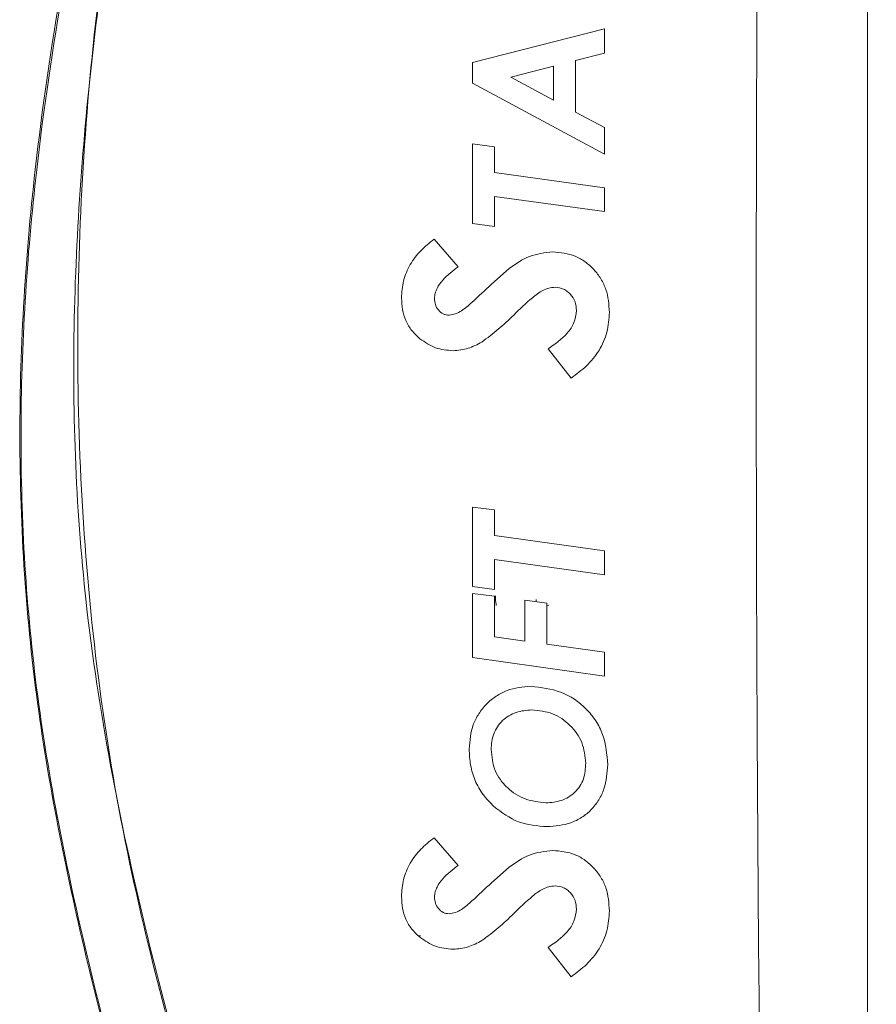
# Model space of a CAD drawing. Header units: millimetres. Extents: x 0 to 2100, y 0 to 1485.
# Tile 55 of 123: x 466 to 569, y 1047 to 1166. Entities that reach past the tile are written whole.
import ezdxf

# ---------------------------------------------------------------- set-up
doc = ezdxf.new("R2010")
doc.units = ezdxf.units.MM
doc.header["$LTSCALE"] = 5
doc.styles.add('SLDTEXTSTYLE1', font='TXT', dxfattribs={"width": 0.75})
doc.dimstyles.new('SLDDIMSTYLE0', dxfattribs={"dimtxt": 12.5, "dimasz": 15, "dimexe": 0, "dimexo": 0.0625, "dimgap": 3.125, "dimtad": 1, "dimdec": 0, "dimlfac": 0.8, "dimrnd": 1e-09, "dimzin": 12, "dimdsep": 46, "dimtxsty": 'SLDTEXTSTYLE1', "dimblk1": 'CLOSED', "dimblk2": 'CLOSED', "dimsah": 1, "dimcen": 0.09, "dimadec": 0, "dimazin": 3, "dimtfac": 1, "dimtofl": 0, "dimtmove": 0, "dimatfit": 3, "dimldrblk": 'CLOSED', "dimfxl": 0, "dimfrac": 2, "dimtolj": 1, "dimtzin": 12, "dimarcsym": 0})

# ---------------------------------------------------------------- blocks, each defined once
blk = doc.blocks.new('_CLOSED')
at = {"color": 0, "linetype": 'ByBlock', "lineweight": -2}
for p, q in [((-1, 0.166667), (0, 0)), ((-1, 0.166667), (-1, -0.166667)), ((0, 0), (-1, -0.166667)), ((0, 0), (-1, 0))]:
    blk.add_line(p, q, dxfattribs=at)
blk = doc.blocks.new('_D_4')
at = {"color": 7, "linetype": 'Continuous', "lineweight": 0}
for p, q in [((552.49, 1313.93), (643.41, 1313.93)), ((638.41, 1313.93), (638.41, 751.43)), ((486.86, 751.43), (643.41, 751.43))]:
    blk.add_line(p, q, dxfattribs=at)
at = {"color": 7, "linetype": 'Continuous', "lineweight": 0, "xscale": 15, "yscale": 15}
for p, rotation in [((638.41, 1313.93, -164.07), 90.0000000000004), ((638.41, 751.43, -164.07), 270.0000000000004)]:
    blk.add_blockref('_CLOSED', p, dxfattribs=dict(at, rotation=rotation))
at = {"color": 7, "linetype": 'Continuous', "lineweight": 0, "insert": (622.3, 1018.82), "char_height": 12.5, "attachment_point": 1, "rotation": 90, "style": 'SLDTEXTSTYLE1'}
blk.add_mtext('450', dxfattribs=at)

msp = doc.modelspace()

# ---------------------------------------------------------------- linework, layer by layer
at = {"color": 7, "linetype": 'Continuous', "lineweight": 15}
for p, q in [((567.7, 772.11), (567.7, 1255.65)), ((536.03, 1164.89), (520.15, 1160.86)), ((536.03, 1161.96), (536.03, 1164.89)), ((532.57, 1161.08), (536.03, 1161.96)), ((520.15, 1160.86), (520.15, 1158.36)), ((524.75, 1159.09), (529.92, 1160.4)), ((529.92, 1160.4), (529.92, 1156.31)), ((532.57, 1154.89), (532.57, 1161.08)), ((529.92, 1156.31), (524.75, 1159.09)), ((520.15, 1158.36), (536.03, 1149.83)), ((536.03, 1153.03), (532.57, 1154.89)), ((536.03, 1149.83), (536.03, 1153.03)), ((520.15, 1151.05), (520.15, 1141.48)), ((522.8, 1150.7), (520.15, 1151.05)), ((522.8, 1147.61), (522.8, 1150.7)), ((536.03, 1145.78), (522.8, 1147.61)), ((536.03, 1142.91), (536.03, 1145.78)), ((522.8, 1141.12), (522.8, 1144.74)), ((522.8, 1144.74), (536.03, 1142.91)), ((520.15, 1141.48), (522.8, 1141.12)), ((518.41, 1136.27), (515.52, 1139.58)), ((524.55, 1136.05), (522.44, 1134.18)), ((529.25, 1126.39), (532.02, 1122.87)), ((520.15, 1107.34), (520.15, 1097.78)), ((522.8, 1107), (520.15, 1107.34)), ((522.8, 1103.91), (522.8, 1107)), ((536.03, 1102.08), (522.8, 1103.91)), ((522.8, 1097.41), (522.8, 1101.04)), ((522.8, 1101.04), (536.03, 1099.2)), ((536.03, 1099.2), (536.03, 1102.08)), ((520.15, 1097.78), (522.8, 1097.41)), ((520.15, 1096.96), (520.15, 1089.22)), ((522.8, 1096.62), (520.15, 1096.96)), ((522.8, 1091.72), (522.8, 1096.62)), ((522.92, 1096.66), (522.92, 1096.1)), ((529.11, 1095.79), (526.46, 1096.14)), ((526.46, 1096.14), (526.46, 1091.21)), ((527.8, 1095.97), (527.8, 1096.2)), ((529.11, 1090.84), (529.11, 1095.79)), ((529.33, 1095.55), (529.11, 1095.5)), ((526.46, 1091.21), (522.8, 1091.72)), ((536.03, 1089.87), (529.11, 1090.84)), ((520.15, 1089.22), (536.03, 1086.99)), ((536.03, 1086.99), (536.03, 1089.87)), ((518.41, 1064.22), (515.52, 1067.53)), ((524.55, 1064), (522.44, 1062.13)), ((529.25, 1054.34), (532.02, 1050.82))]:
    msp.add_line(p, q, dxfattribs=at)
at = {"color": 8, "linetype": 'Continuous', "lineweight": 15}
for p, q in [((529.11, 1095.5), (529.33, 1095.55)), ((513.62, 1055.75), (513.89, 1055.75))]:
    msp.add_line(p, q, dxfattribs=at)
at = {"color": 7, "linetype": 'Continuous', "lineweight": 15}
for centre, major_axis, ratio, start_param, end_param in [((526.46, 1096.86), (3.54, 0.78), 0.172171, 3.103535, 3.139801), ((522.86, 1096.09), (-0.13, 0.611), 0.085602, 3.150384, 4.676188)]:
    msp.add_ellipse(centre, major_axis=major_axis, ratio=ratio, start_param=start_param, end_param=end_param, dxfattribs=at)
for points, knots in [([(470.19, 769.66), (474.13, 780.94), (480.57, 799.39), (488.59, 825.3), (494.06, 845.69), (498.16, 864.71), (500.97, 882.29), (502.69, 900.01), (503.14, 917.78), (502.09, 935.34), (499.59, 952.57), (496.13, 969.47), (491.95, 986.24), (487.34, 1002.89), (482.71, 1019.1), (478.28, 1034.91), (474.23, 1050.39), (470.7, 1066), (467.85, 1081.93), (466.09, 1098.24), (465.48, 1114.84), (465.93, 1131.45), (467.53, 1149.88), (470.51, 1170.07), (474.9, 1191.95), (480.14, 1213.66), (485.92, 1235.24), (489.95, 1249.58), (491.96, 1256.75)], [0, 0, 0, 0, 0.071885, 0.117566, 0.163238, 0.198848, 0.234595, 0.270327, 0.305954, 0.341464, 0.376023, 0.410615, 0.445278, 0.479972, 0.514617, 0.546709, 0.578818, 0.610898, 0.642952, 0.676192, 0.709505, 0.74284, 0.776109, 0.820816, 0.865559, 0.910369, 0.95521, 1, 1, 1, 1]), ([(492.25, 1256.67), (490.23, 1249.5), (486.2, 1235.17), (480.39, 1213.61), (475.13, 1191.91), (470.71, 1170.04), (467.74, 1150.1), (466.14, 1132.14), (465.63, 1116.26), (466.08, 1100.38), (467.65, 1084.3), (470.4, 1068.11), (474.01, 1051.8), (478.21, 1035.63), (482.77, 1019.36), (487.47, 1002.92), (492.08, 986.26), (496.26, 969.5), (499.72, 952.58), (502.23, 935.35), (503.28, 917.79), (502.84, 900.01), (501.14, 882.27), (498.34, 864.67), (494.25, 845.64), (488.81, 825.24), (483.45, 807.88), (477.36, 789.31), (473.43, 778.03), (470.48, 769.56)], [0, 0, 0, 0, 0.044775, 0.089602, 0.134398, 0.179125, 0.223816, 0.255646, 0.287534, 0.319402, 0.351205, 0.384665, 0.418158, 0.451686, 0.485194, 0.519847, 0.554549, 0.589219, 0.62382, 0.658387, 0.693918, 0.729565, 0.765317, 0.801085, 0.836716, 0.882405, 0.928102, 0.946055, 1, 1, 1, 1]), ([(470.93, 769.74), (475.33, 780.84), (482.65, 799.28), (492.02, 825.4), (498.48, 846.04), (503.35, 865.01), (506.76, 882.21), (509.05, 899.61), (510.04, 917.09), (509.47, 934.71), (507.28, 952.33), (503.94, 969.94), (499.73, 987.39), (494.98, 1004.73), (489.98, 1022.04), (485.07, 1039.35), (480.17, 1057.79), (476.16, 1077.58), (473.58, 1098.77), (472.45, 1120.13), (472.71, 1141.54), (474.26, 1162.86), (477.24, 1185.17), (481.56, 1208.43), (486.78, 1232.71), (490.56, 1248.82), (492.46, 1256.88)], [0, 0, 0, 0, 0.0718049, 0.1192899, 0.1667643, 0.2018, 0.2369822, 0.2721462, 0.3071958, 0.3421199, 0.3779878, 0.4138518, 0.449812, 0.4858759, 0.5219929, 0.5580869, 0.5940886, 0.6366644, 0.679407, 0.7222787, 0.7652003, 0.8080581, 0.850711, 0.9004612, 0.9502305, 1, 1, 1, 1]), ([(492.75, 1256.81), (490.85, 1248.76), (487.06, 1232.65), (481.79, 1208.39), (477.7, 1186.32), (474.83, 1166.45), (473.01, 1148.84), (472.06, 1131.16), (472.14, 1113.48), (473.47, 1095.12), (476.37, 1076.2), (480.47, 1057.38), (485.19, 1039.35), (490.13, 1022), (495.13, 1004.66), (499.89, 987.28), (504.1, 969.8), (507.44, 952.15), (509.62, 934.52), (510.18, 916.91), (509.19, 899.46), (506.91, 882.1), (503.52, 864.93), (498.67, 845.97), (492.23, 825.33), (482.9, 799.19), (475.6, 780.74), (471.21, 769.63)], [0, 0, 0, 0, 0.04974, 0.09948, 0.1492, 0.1846, 0.220087, 0.25556, 0.290961, 0.326287, 0.366095, 0.405918, 0.441977, 0.478129, 0.514304, 0.550426, 0.586443, 0.622363, 0.658287, 0.693133, 0.728104, 0.763187, 0.798289, 0.833246, 0.880722, 0.928209, 1, 1, 1, 1]), ([(554.43, 782.24), (554.62, 796.13), (555, 824.22), (555.75, 866.88), (556.35, 910.19), (556.06, 953.6), (555.31, 996.7), (554.65, 1042.18), (554.33, 1090.62), (554.28, 1141.92), (554.48, 1193.18), (554.78, 1227.17), (554.93, 1244.03)], [0, 0, 0, 0, 0.09022, 0.18253, 0.277185, 0.371533, 0.464531, 0.557207, 0.667016, 0.779215, 0.890478, 1, 1, 1, 1]), ([(515.52, 1139.58), (514.97, 1139.14), (513.87, 1138.27), (512.59, 1136.57), (511.74, 1134.61), (511.65, 1133.2), (511.6, 1132.5)], [0, 0, 0, 0, 0.250966, 0.500044, 0.750078, 1, 1, 1, 1]), ([(529.8, 1138.07), (528.84, 1137.95), (526.93, 1137.72), (525.35, 1136.61), (524.55, 1136.05)], [0, 0, 0, 0, 0.498972, 1, 1, 1, 1]), ([(536.64, 1130.79), (536.57, 1131.73), (536.46, 1133.14), (535.65, 1134.83), (534.8, 1135.96), (533.75, 1136.88), (532.14, 1137.84), (530.74, 1137.98), (529.8, 1138.07)], [0, 0, 0, 0, 0.249516, 0.375199, 0.50032, 0.625859, 0.75059, 1, 1, 1, 1]), ([(515.57, 1132.46), (515.59, 1132.67), (515.64, 1133.08), (515.94, 1133.85), (516.78, 1135.02), (517.76, 1135.77), (518.41, 1136.27)], [0, 0, 0, 0, 0.125181, 0.249981, 0.500016, 1, 1, 1, 1]), ([(522.44, 1134.18), (521.66, 1133.44), (520.48, 1132.34), (519.07, 1131.09), (518.12, 1130.56), (517.59, 1130.48), (517.33, 1130.44)], [0, 0, 0, 0, 0.500814, 0.751003, 0.875773, 1, 1, 1, 1]), ([(525.11, 1130.46), (525.84, 1131.17), (526.94, 1132.23), (528.36, 1133.35), (529.32, 1133.72), (529.83, 1133.77), (530.09, 1133.8)], [0, 0, 0, 0, 0.500753, 0.748671, 0.873604, 1, 1, 1, 1]), ([(530.09, 1133.8), (530.44, 1133.76), (530.97, 1133.7), (531.57, 1133.32), (532.09, 1132.84), (532.57, 1132.07), (532.64, 1131.36), (532.67, 1131)], [0, 0, 0, 0, 0.247687, 0.373041, 0.498629, 0.748683, 1, 1, 1, 1]), ([(511.6, 1132.5), (511.63, 1132.03), (511.68, 1131.1), (512.08, 1129.76), (512.8, 1128.55), (513.48, 1127.92), (513.82, 1127.6)], [0, 0, 0, 0, 0.251423, 0.500436, 0.750641, 1, 1, 1, 1]), ([(517.33, 1130.44), (517.2, 1130.45), (516.96, 1130.47), (516.49, 1130.63), (516, 1131.04), (515.64, 1131.72), (515.6, 1132.21), (515.57, 1132.46)], [0, 0, 0, 0, 0.124568, 0.248936, 0.498984, 0.747096, 1, 1, 1, 1]), ([(532.67, 1131), (532.6, 1130.5), (532.47, 1129.5), (531.3, 1127.82), (530.07, 1126.96), (529.25, 1126.39)], [0, 0, 0, 0, 0.249264, 0.500207, 1, 1, 1, 1]), ([(532.02, 1122.87), (532.66, 1123.34), (533.94, 1124.28), (535.47, 1126.15), (536.47, 1128.38), (536.58, 1129.98), (536.64, 1130.79)], [0, 0, 0, 0, 0.248989, 0.498589, 0.748695, 1, 1, 1, 1]), ([(521.27, 1127.21), (521.94, 1127.7), (523.3, 1128.7), (524.5, 1129.87), (525.11, 1130.46)], [0, 0, 0, 0, 0.499629, 1, 1, 1, 1]), ([(513.82, 1127.6), (514.42, 1127.19), (515.63, 1126.35), (517.09, 1126.23), (517.82, 1126.16)], [0, 0, 0, 0, 0.49976, 1, 1, 1, 1]), ([(517.82, 1126.16), (518.43, 1126.22), (519.65, 1126.34), (520.73, 1126.92), (521.27, 1127.21)], [0, 0, 0, 0, 0.500694, 1, 1, 1, 1]), ([(527.2, 1085.77), (526.21, 1085.69), (524.72, 1085.56), (522.96, 1084.61), (521.81, 1083.67), (520.88, 1082.5), (519.95, 1080.73), (519.83, 1079.23), (519.74, 1078.22)], [0, 0, 0, 0, 0.248831, 0.374178, 0.499234, 0.624594, 0.74965, 1, 1, 1, 1]), ([(536.43, 1076.34), (536.33, 1077.57), (536.17, 1079.43), (535.04, 1081.64), (533.5, 1083.54), (530.87, 1085.34), (528.42, 1085.63), (527.2, 1085.77)], [0, 0, 0, 0, 0.249444, 0.374949, 0.500006, 0.749634, 1, 1, 1, 1]), ([(522.39, 1078.16), (522.44, 1078.8), (522.52, 1079.77), (523.12, 1080.92), (523.74, 1081.66), (524.52, 1082.25), (525.69, 1082.81), (526.66, 1082.88), (527.31, 1082.92)], [0, 0, 0, 0, 0.247545, 0.372792, 0.498224, 0.623751, 0.748998, 1, 1, 1, 1]), ([(527.31, 1082.92), (528.16, 1082.84), (529.85, 1082.67), (531.97, 1081.17), (533.52, 1079.06), (533.7, 1077.36), (533.79, 1076.5)], [0, 0, 0, 0, 0.250074, 0.499585, 0.749676, 1, 1, 1, 1]), ([(519.74, 1078.22), (519.78, 1077.57), (519.85, 1076.28), (520.4, 1074.4), (521.37, 1072.7), (522.27, 1071.77), (522.73, 1071.3)], [0, 0, 0, 0, 0.251199, 0.500163, 0.749023, 1, 1, 1, 1]), ([(528.98, 1071.73), (528.13, 1071.83), (526.44, 1072.04), (524.6, 1073.23), (523.47, 1074.51), (522.61, 1076.01), (522.48, 1077.3), (522.39, 1078.16)], [0, 0, 0, 0, 0.2488407, 0.4986569, 0.624189, 0.7494391, 1, 1, 1, 1]), ([(533.79, 1076.5), (533.74, 1075.86), (533.68, 1074.9), (533.11, 1073.74), (532.29, 1072.76), (530.88, 1071.89), (529.61, 1071.78), (528.98, 1071.73)], [0, 0, 0, 0, 0.24947, 0.375395, 0.500398, 0.750105, 1, 1, 1, 1]), ([(529.13, 1068.88), (530.11, 1068.95), (531.58, 1069.07), (533.34, 1069.96), (534.49, 1070.89), (535.39, 1072.06), (536.26, 1073.86), (536.36, 1075.35), (536.43, 1076.34)], [0, 0, 0, 0, 0.2479854, 0.3733117, 0.4986697, 0.6240824, 0.7492445, 1, 1, 1, 1]), ([(522.73, 1071.3), (523.68, 1070.59), (525.58, 1069.16), (527.95, 1068.97), (529.13, 1068.88)], [0, 0, 0, 0, 0.49951, 1, 1, 1, 1]), ([(515.52, 1067.53), (514.97, 1067.09), (513.87, 1066.22), (512.59, 1064.53), (511.74, 1062.56), (511.65, 1061.15), (511.6, 1060.45)], [0, 0, 0, 0, 0.250971, 0.50005, 0.750087, 1, 1, 1, 1]), ([(529.8, 1066.02), (528.84, 1065.91), (526.93, 1065.67), (525.35, 1064.56), (524.55, 1064)], [0, 0, 0, 0, 0.498975, 1, 1, 1, 1]), ([(536.64, 1058.74), (536.57, 1059.68), (536.46, 1061.09), (535.65, 1062.79), (534.8, 1063.91), (533.75, 1064.84), (532.14, 1065.79), (530.74, 1065.93), (529.8, 1066.02)], [0, 0, 0, 0, 0.249519, 0.375199, 0.500317, 0.625848, 0.750575, 1, 1, 1, 1]), ([(515.57, 1060.42), (515.59, 1060.62), (515.64, 1061.03), (515.94, 1061.8), (516.78, 1062.97), (517.76, 1063.72), (518.41, 1064.22)], [0, 0, 0, 0, 0.125178, 0.249978, 0.500005, 1, 1, 1, 1]), ([(522.44, 1062.13), (521.66, 1061.39), (520.48, 1060.29), (519.08, 1059.04), (518.12, 1058.51), (517.59, 1058.43), (517.33, 1058.39)], [0, 0, 0, 0, 0.500812, 0.751002, 0.875773, 1, 1, 1, 1]), ([(525.11, 1058.41), (525.84, 1059.12), (526.95, 1060.19), (528.36, 1061.3), (529.33, 1061.67), (529.84, 1061.72), (530.09, 1061.75)], [0, 0, 0, 0, 0.500905, 0.749739, 0.87453, 1, 1, 1, 1]), ([(530.09, 1061.75), (530.44, 1061.71), (530.97, 1061.65), (531.57, 1061.27), (532.09, 1060.8), (532.57, 1060.02), (532.64, 1059.31), (532.67, 1058.95)], [0, 0, 0, 0, 0.247693, 0.373044, 0.498629, 0.748679, 1, 1, 1, 1]), ([(511.6, 1060.45), (511.63, 1059.98), (511.68, 1059.06), (512.08, 1057.71), (512.79, 1056.5), (513.48, 1055.87), (513.82, 1055.56)], [0, 0, 0, 0, 0.251426, 0.50044, 0.750645, 1, 1, 1, 1]), ([(517.33, 1058.39), (517.2, 1058.4), (516.96, 1058.42), (516.49, 1058.58), (516, 1059), (515.64, 1059.67), (515.6, 1060.17), (515.57, 1060.42)], [0, 0, 0, 0, 0.124564, 0.248932, 0.498979, 0.74709, 1, 1, 1, 1]), ([(521.27, 1055.16), (521.94, 1055.66), (523.3, 1056.65), (524.5, 1057.83), (525.11, 1058.41)], [0, 0, 0, 0, 0.499629, 1, 1, 1, 1]), ([(532.67, 1058.95), (532.6, 1058.45), (532.47, 1057.45), (531.3, 1055.77), (530.07, 1054.91), (529.25, 1054.34)], [0, 0, 0, 0, 0.249262, 0.500208, 1, 1, 1, 1]), ([(532.02, 1050.82), (532.66, 1051.29), (533.94, 1052.23), (535.47, 1054.1), (536.47, 1056.33), (536.58, 1057.94), (536.64, 1058.74)], [0, 0, 0, 0, 0.2490008, 0.4986139, 0.7487137, 1, 1, 1, 1]), ([(513.82, 1055.56), (514.42, 1055.14), (515.63, 1054.31), (517.09, 1054.18), (517.82, 1054.12)], [0, 0, 0, 0, 0.499757, 1, 1, 1, 1]), ([(517.82, 1054.12), (518.43, 1054.17), (519.65, 1054.29), (520.73, 1054.87), (521.27, 1055.16)], [0, 0, 0, 0, 0.500693, 1, 1, 1, 1])]:
    msp.add_open_spline(points, degree=3, knots=knots, dxfattribs=at)

# ---------------------------------------------------------------- dimensions: what is measured, and where the dimension line sits
at = {"color": 7, "linetype": 'Continuous', "lineweight": 0}
dim = msp.add_linear_dim(base=(638.41, 751.43), p1=(547.49, 1313.93), p2=(481.86, 751.43), angle=90, dimstyle='SLDDIMSTYLE0', dxfattribs=at)
dim.commit()
dim.dimension.update_dxf_attribs({"geometry": '_D_4', "text_midpoint": (638.41, 1032.68), "dimtype": 160})

doc.saveas('drawing.dxf')
